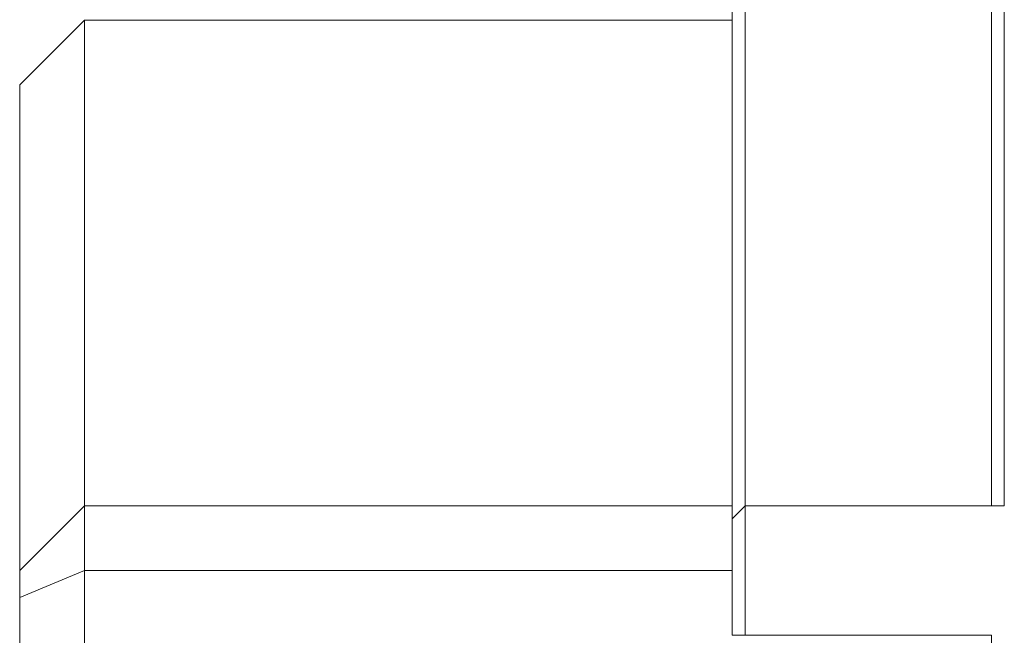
# Model space of a CAD drawing. Header units: millimetres. Extents: x 0 to 297, y 0 to 210.
# Tile 24 of 50: x 130 to 140, y 112 to 118. Entities that reach past the tile are written whole.
import ezdxf

# ---------------------------------------------------------------- set-up
doc = ezdxf.new("R2010")
doc.units = ezdxf.units.MM
doc.layers.add('1', color=7, linetype='Continuous', true_color=0xffffff)

msp = doc.modelspace()

# ---------------------------------------------------------------- linework, layer by layer
at = {"layer": '1', "color": 7, "linetype": 'Continuous', "lineweight": 13}
for p, q in [((140.136, 135.5208), (140.136, 113.1875)), ((140.0026, 113.1875), (140.0026, 135.4656)), ((137.4693, 118.7969), (137.4693, 113.578)), ((137.336, 118.1136), (137.336, 118.7027)), ((130.0026, 117.5208), (130.6693, 118.1875)), ((130.6693, 118.1875), (130.0026, 117.5208)), ((137.336, 118.1875), (130.6693, 118.1875)), ((130.6693, 118.1875), (137.336, 118.1875)), ((130.6693, 118.1875), (130.6693, 117.7969)), ((137.336, 118.1136), (137.336, 117.7969)), ((130.6693, 117.7969), (130.6693, 113.578)), ((137.336, 117.7969), (137.336, 113.578)), ((130.0026, 117.3255), (130.0026, 117.5208)), ((130.0026, 113.1066), (130.0026, 117.3255)), ((130.6693, 113.1875), (130.6693, 113.578)), ((137.336, 113.1875), (137.336, 113.578)), ((137.4693, 113.578), (137.4693, 113.1875)), ((130.6693, 113.1875), (130.0026, 112.5208)), ((130.0026, 112.5208), (130.0026, 113.1066)), ((130.6693, 113.1875), (137.336, 113.1875)), ((130.6693, 113.1875), (130.6693, 112.5208)), ((137.336, 113.0541), (137.4693, 113.1875)), ((137.336, 113.1875), (137.336, 113.0541)), ((140.136, 113.1875), (137.4693, 113.1875)), ((137.4693, 113.1875), (137.4693, 111.8541)), ((137.336, 111.8541), (137.336, 113.0541)), ((130.0026, 112.2447), (130.0026, 112.5208)), ((130.6693, 112.5208), (130.0026, 112.2447)), ((137.336, 112.5208), (130.6693, 112.5208)), ((130.6693, 112.5208), (130.6693, 91.6541)), ((130.0026, 91.9303), (130.0026, 112.2447)), ((137.4693, 111.8541), (137.336, 111.8541)), ((137.4693, 111.8541), (140.0026, 111.8541)), ((140.0026, 110.5208), (140.0026, 111.8541))]:
    msp.add_line(p, q, dxfattribs=at)

doc.saveas('drawing.dxf')
